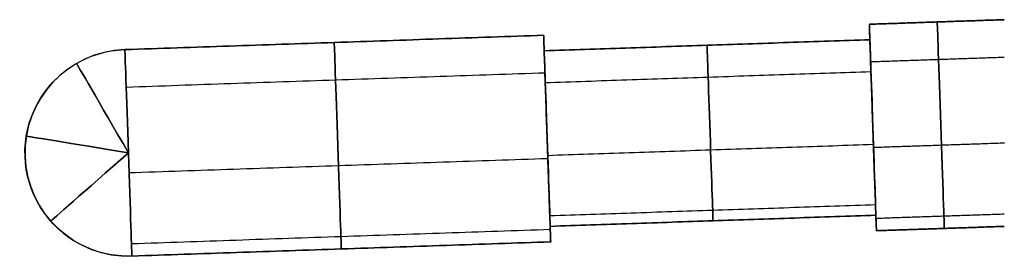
# Model space of a CAD drawing. Header units: millimetres. Extents: x -1649 to 240, y -242 to 238.
# Tile 2 of 256: x -1649.2 to -1630.17, y 4.9 to 9.5. Entities that reach past the tile are written whole.
import ezdxf

# ---------------------------------------------------------------- set-up
doc = ezdxf.new("R2010")
doc.units = ezdxf.units.MM
doc.layers.add('BOMBILLA', color=7, linetype='Continuous', true_color=0xfff700)
doc.layers.add('CABLE', color=7, linetype='Continuous', true_color=0x313030)

# ---------------------------------------------------------------- blocks, each defined once
blk = doc.blocks.new('DOME M 29914')
at = {"layer": 'CABLE', "extrusion": (-0.99942, -0.03406, 0)}
for centre, radius, start, end in [((-64.388, 11.5, 1617.64), 2, 180, 0), ((-64.388, 11.5, 1617.64), 2, 0, 180), ((-64.388, 11.5, 1629.303), 2, 180, 0), ((-64.388, 11.5, 1629.303), 2, 0, 180), ((-64.388, 11.5, 1622.103), 1.7, 180, 0), ((-64.388, 11.5, 1622.103), 1.7, 0, 180)]:
    blk.add_arc(centre, radius, start, end, dxfattribs=at)
at = {"layer": 'CABLE', "extrusion": (0.99942, 0.03406, 1.70526e-31)}
blk.add_arc((64.388, 11.5, -1618.953), 2, 180, 0, dxfattribs=at)
at = {"layer": 'CABLE', "extrusion": (0.99942, 0.03406, 0)}
for centre, radius in [((64.388, 11.5, -1618.953), 2), ((64.388, 11.5, -1618.953), 1.7), ((64.388, 11.5, -1633.353), 2), ((64.388, 11.5, -1625.253), 1.7)]:
    blk.add_arc(centre, radius, 0, 180, dxfattribs=at)
at = {"layer": 'CABLE', "extrusion": (-0.99942, -0.03406, 9.61976e-31)}
blk.add_arc((-64.388, 11.5, 1618.953), 2, 0, 180, dxfattribs=at)
at = {"layer": 'CABLE', "extrusion": (-0.99942, -0.03406, 2.15931e-31)}
blk.add_arc((-64.388, 11.5, 1618.953), 2, 180, 0, dxfattribs=at)
at = {"layer": 'CABLE', "extrusion": (-0.99942, -0.03406, -1.32422e-31)}
blk.add_arc((-64.388, 11.5, 1625.253), 2, 180, 0, dxfattribs=at)
at = {"layer": 'CABLE', "extrusion": (-0.99942, -0.03406, 1.05413e-30)}
blk.add_arc((-64.388, 11.5, 1625.253), 2, 0, 180, dxfattribs=at)
at = {"layer": 'CABLE', "extrusion": (0.99942, 0.03406, -8.16736e-48)}
blk.add_arc((64.388, 11.5, -1625.253), 2, 0, 180, dxfattribs=at)
at = {"layer": 'CABLE', "extrusion": (0.99942, 0.03406, 2.51111e-28)}
blk.add_arc((64.388, 11.5, -1625.253), 2, 180, 0, dxfattribs=at)
at = {"layer": 'CABLE', "extrusion": (-0.99942, -0.03406, 2.04377e-31)}
blk.add_arc((-64.388, 11.5, 1618.953), 1.7, 180, 0, dxfattribs=at)
at = {"layer": 'CABLE', "extrusion": (-0.99942, -0.03406, 1.78146e-30)}
blk.add_arc((-64.388, 11.5, 1618.953), 1.7, 0, 180, dxfattribs=at)
at = {"layer": 'CABLE', "extrusion": (0.99942, 0.03406, 6.16626e-31)}
blk.add_arc((64.388, 11.5, -1618.953), 1.7, 180, 0, dxfattribs=at)
at = {"layer": 'CABLE', "extrusion": (0, 0, -1)}
blk.add_arc((1634.598, 8.718, -11.5), 2, 268.0481, 88.0481, dxfattribs=at)
at = {"layer": 'CABLE'}
blk.add_arc((-1634.598, 8.718, 11.5), 2, 91.9519, 271.9519, dxfattribs=at)
blk.add_arc((-1634.598, 8.718, 11.5), 2, 91.9519, 271.9519, dxfattribs=at)
at = {"layer": 'CABLE', "extrusion": (0.99942, 0.03406, -7.68139e-32)}
blk.add_arc((64.388, 11.5, -1633.353), 2, 180, 0, dxfattribs=at)
at = {"layer": 'CABLE', "extrusion": (-0.99942, -0.03406, -4.81147e-44)}
for start, end in [(90, 180), (0, 90)]:
    blk.add_arc((-64.388, 11.5, 1633.353), 2, start, end, dxfattribs=at)
at = {"layer": 'CABLE', "extrusion": (-0.99942, -0.03406, 5.64379e-27)}
for start, end in [(180, 270), (270, 0)]:
    blk.add_arc((-64.388, 11.5, 1633.353), 2, start, end, dxfattribs=at)
at = {"layer": 'CABLE', "extrusion": (0.99942, 0.03406, 9.75525e-32)}
blk.add_arc((64.388, 11.5, -1625.253), 1.7, 180, 0, dxfattribs=at)
at = {"layer": 'CABLE', "extrusion": (-0.99942, -0.03406, 2.344e-29)}
blk.add_arc((-64.388, 11.5, 1625.253), 1.7, 0, 180, dxfattribs=at)
at = {"layer": 'CABLE', "extrusion": (-0.99942, -0.03406, 3.39336e-30)}
blk.add_arc((-64.388, 11.5, 1625.253), 1.7, 180, 0, dxfattribs=at)
at = {"layer": 'CABLE', "extrusion": (0.865354, 0.501161, 2.14913e-30)}
blk.add_arc((826.742, 11.5, -1410.137), 2, 360, 90, dxfattribs=at)
at = {"layer": 'CABLE', "extrusion": (0.865354, 0.501161, 1.40071e-30)}
blk.add_arc((826.742, 11.5, -1410.137), 2, 270, 360, dxfattribs=at)
at = {"layer": 'CABLE', "extrusion": (0.161572, 0.986861, 1.26877e-30)}
blk.add_arc((1614.53, 11.5, -255.501), 2, 360, 90, dxfattribs=at)
at = {"layer": 'CABLE', "extrusion": (0.161572, 0.986861, 1.52319e-30)}
blk.add_arc((1614.53, 11.5, -255.501), 2, 270, 360, dxfattribs=at)
at = {"layer": 'CABLE', "extrusion": (-0.660354, 0.750954, 6.33621e-31)}
blk.add_arc((1221.752, 11.5, 1085.96), 2, 360, 90, dxfattribs=at)
at = {"layer": 'CABLE', "extrusion": (-0.660354, 0.750954, 1.98003e-30)}
blk.add_arc((1221.752, 11.5, 1085.96), 2, 270, 360, dxfattribs=at)
at = {"layer": 'CABLE'}
for points in [[(-1620.275, 11.207, 11.5), (-1617.667, 11.296, 11.5)], [(-1617.667, 11.296, 11.5), (-1620.275, 11.207, 11.5)], [(-1620.275, 11.207, 11.5), (-1620.265, 10.908, 11.5)], [(-1634.667, 10.717, 11.5), (-1626.571, 10.993, 11.5)], [(-1626.571, 10.993, 11.5), (-1634.667, 10.717, 11.5)], [(-1626.561, 10.693, 11.5), (-1626.571, 10.993, 11.5)], [(-1626.561, 10.693, 11.5), (-1620.265, 10.908, 11.5)], [(-1620.265, 10.908, 11.5), (-1626.561, 10.693, 11.5)], [(-1617.667, 10.565, 9.954), (-1620.25, 10.477, 9.954)], [(-1617.667, 10.565, 13.046), (-1620.25, 10.477, 13.046)], [(-1620.243, 10.286, 10.186), (-1626.54, 10.072, 10.186)], [(-1620.243, 10.286, 12.814), (-1626.54, 10.072, 12.814)], [(-1626.546, 10.262, 9.954), (-1634.642, 9.986, 9.954)], [(-1626.546, 10.262, 13.046), (-1634.642, 9.986, 13.046)], [(-1620.207, 9.209, 13.5), (-1620.207, 9.209, 13.2)], [(-1620.207, 9.209, 9.8), (-1620.207, 9.209, 9.5)], [(-1626.503, 8.994, 9.5), (-1626.503, 8.994, 9.8)], [(-1626.503, 8.994, 13.2), (-1626.503, 8.994, 13.5)], [(-1620.195, 8.877, 9.833), (-1626.492, 8.663, 9.833)], [(-1620.195, 8.877, 13.167), (-1626.492, 8.663, 13.167)], [(-1617.666, 8.905, 9.538), (-1620.193, 8.819, 9.538)], [(-1617.666, 8.905, 13.462), (-1620.193, 8.819, 13.462)], [(-1626.49, 8.604, 9.538), (-1634.585, 8.328, 9.538)], [(-1626.49, 8.604, 13.462), (-1634.585, 8.328, 13.462)], [(-1620.156, 7.71, 10.699), (-1626.452, 7.496, 10.699)], [(-1620.156, 7.71, 12.301), (-1626.452, 7.496, 12.301)], [(-1620.149, 7.51, 11.5), (-1626.445, 7.295, 11.5)], [(-1626.445, 7.295, 11.5), (-1620.149, 7.51, 11.5)], [(-1620.149, 7.51, 11.5), (-1620.139, 7.21, 11.5)], [(-1617.667, 7.53, 10.557), (-1620.147, 7.446, 10.557)], [(-1617.667, 7.53, 12.443), (-1620.147, 7.446, 12.443)], [(-1626.435, 6.995, 11.5), (-1626.445, 7.295, 11.5)], [(-1617.667, 7.294, 11.5), (-1620.139, 7.21, 11.5)], [(-1620.139, 7.21, 11.5), (-1617.667, 7.294, 11.5)], [(-1626.443, 7.231, 10.557), (-1634.538, 6.955, 10.557)], [(-1626.443, 7.231, 12.443), (-1634.538, 6.955, 12.443)], [(-1626.435, 6.995, 11.5), (-1634.53, 6.719, 11.5)], [(-1634.53, 6.719, 11.5), (-1626.435, 6.995, 11.5)]]:
    blk.add_open_spline(points, degree=1, dxfattribs=at)

msp = doc.modelspace()

# ---------------------------------------------------------------- block references
at = {"layer": 'BOMBILLA'}
msp.add_blockref('DOME M 29914', (-12.5, -1.799, 2.712), dxfattribs=at)

doc.saveas('drawing.dxf')
